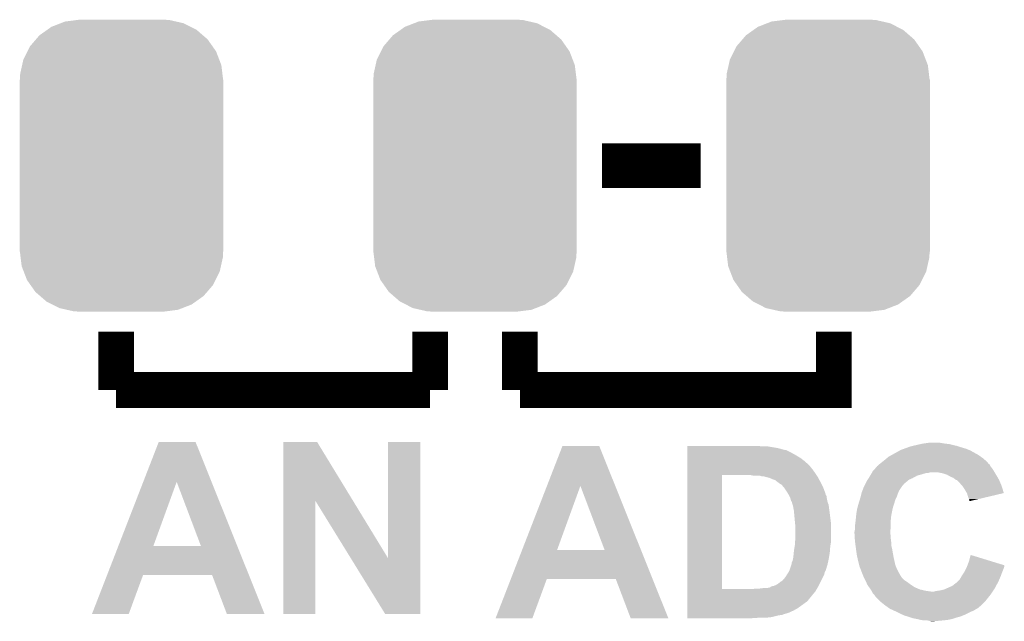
# Model space of a CAD drawing. Extents: x -1.3 to 24.2, y -3.9 to 53.4.
# Tile 15 of 35: x 4.8 to 10.4, y 15.2 to 18.6. Entities that reach past the tile are written whole.
import ezdxf

# ---------------------------------------------------------------- set-up
doc = ezdxf.new("R2010")
doc.units = 0
doc.layers.get('0').update_dxf_attribs({"linetype": 'CONTINUOUS'})
doc.layers.add('CURRENT_16_CLICK_V100_GTO', color=14, linetype='CONTINUOUS')
doc.layers.add('CURRENT_16_CLICK_V100_GTS', color=12, linetype='CONTINUOUS')

# ---------------------------------------------------------------- blocks, each defined once
blk = doc.blocks.new('CUSTOM_67')
for points in [[(-0.420946, 0.769256), (-0.396894, 0.786286), (0.425156, 0.769256), (0.391508, 0.786286)], [(-0.396894, 0.786286), (-0.344522, 0.80667), (0.391508, 0.786286), (0.351232, 0.80667)], [(-0.344522, 0.80667), (-0.319682, 0.816338), (0.351232, 0.80667), (0.308712, 0.816338)], [(-0.319682, 0.816338), (-0.251122, 0.82504), (0.308712, 0.816338), (0.27044, 0.82504)], [(-0.251122, 0.82504), (-0.23749, 0.82677), (0.27044, 0.82504), (0.23749, 0.82677)], [(-0.484594, 0.715032), (-0.464512, 0.738408), (0.4878, 0.715032), (0.460796, 0.738408)], [(-0.464512, 0.738408), (-0.420946, 0.769256), (0.460796, 0.738408), (0.425156, 0.769256)], [(-0.532704, 0.647234), (-0.5185, 0.67556), (0.535424, 0.647234), (0.515528, 0.67556)], [(-0.5185, 0.67556), (-0.484594, 0.715032), (0.515528, 0.67556), (0.4878, 0.715032)], [(-0.555636, 0.601496), (-0.532704, 0.647234), (0.55303, 0.601496), (0.535424, 0.647234)], [(-0.573704, 0.520636), (-0.562694, 0.569912), (0.571254, 0.520636), (0.565186, 0.569912)], [(-0.562694, 0.569912), (-0.555636, 0.601496), (0.565186, 0.569912), (0.55303, 0.601496)], [(-0.57531, 0.48768), (-0.573704, 0.520636), (0.57531, 0.48768), (0.571254, 0.520636)], [(-0.57658, -0.48768), (-0.57658, 0.48768), (0.57658, -0.48768), (0.57658, 0.48768)], [(-0.571252, -0.520636), (-0.57531, -0.48768), (0.573704, -0.520636), (0.57531, -0.48768)], [(-0.565186, -0.569912), (-0.571252, -0.520636), (0.562692, -0.569912), (0.573704, -0.520636)], [(-0.553028, -0.601496), (-0.565186, -0.569912), (0.555636, -0.601496), (0.562692, -0.569912)], [(-0.535424, -0.647234), (-0.553028, -0.601496), (0.532702, -0.647234), (0.555636, -0.601496)], [(-0.515526, -0.67556), (-0.535424, -0.647234), (0.5185, -0.67556), (0.532702, -0.647234)], [(-0.4878, -0.715032), (-0.515526, -0.67556), (0.484592, -0.715032), (0.5185, -0.67556)], [(-0.460794, -0.738408), (-0.4878, -0.715032), (0.464512, -0.738408), (0.484592, -0.715032)], [(-0.425156, -0.769256), (-0.460794, -0.738408), (0.420944, -0.769256), (0.464512, -0.738408)], [(-0.391506, -0.786286), (-0.425156, -0.769256), (0.396894, -0.786286), (0.420944, -0.769256)], [(-0.351232, -0.80667), (-0.391506, -0.786286), (0.34452, -0.80667), (0.396894, -0.786286)], [(-0.30871, -0.816338), (-0.351232, -0.80667), (0.319682, -0.816338), (0.34452, -0.80667)], [(-0.27044, -0.82504), (-0.30871, -0.816338), (0.25112, -0.82504), (0.319682, -0.816338)], [(-0.23749, -0.82677), (-0.27044, -0.82504), (0.23749, -0.82677), (0.25112, -0.82504)]]:
    blk.add_solid(points)

msp = doc.modelspace()

# ---------------------------------------------------------------- linework, layer by layer
at = {"layer": 'CURRENT_16_CLICK_V100_GTO'}
for points, const_width in [([(8.12038, 17.78), (8.67918, 17.78)], 0.254), ([(5.36956, 16.51), (5.36956, 16.8402)], 0.2032), ([(7.14756, 16.51), (7.14756, 16.8402)], 0.2032), ([(7.65556, 16.51), (7.65556, 16.8402)], 0.2032), ([(7.65556, 16.51), (9.43356, 16.51), (9.43356, 16.8402)], 0.2032), ([(5.36956, 16.51), (7.14756, 16.51)], 0.2032)]:
    msp.add_lwpolyline(points, dxfattribs=dict(at, const_width=const_width))
for points in [[(5.523132, 15.989236), (5.61087, 16.215344), (5.909816, 15.989236), (5.819144, 16.215344)], [(5.61087, 16.215344), (5.610878, 16.21536), (5.819144, 16.215344), (5.610878, 16.21536)], [(6.316994, 15.882534), (6.317002, 16.21535), (6.710542, 15.882534), (6.507482, 16.21535)], [(6.317002, 16.21535), (6.317004, 16.21536), (6.507482, 16.21535), (6.317004, 16.21536)], [(6.9088, 15.557588), (6.908822, 16.215336), (7.091662, 15.557588), (7.09168, 16.215336)], [(6.908822, 16.215336), (6.908824, 16.21536), (7.09168, 16.215336), (6.908824, 16.21536)], [(7.809132, 15.966376), (7.89687, 16.192484), (8.195816, 15.966376), (8.105144, 16.192484)], [(7.89687, 16.192484), (7.896878, 16.1925), (8.105144, 16.192484), (7.896878, 16.1925)], [(8.603002, 16.18996), (8.603004, 16.1925), (9.029698, 16.18996), (9.00176, 16.1925)], [(8.603002, 16.18488), (8.603002, 16.18996), (9.09066, 16.18488), (9.060182, 16.18996)], [(8.603002, 16.1798), (8.603002, 16.18488), (9.1186, 16.1798), (9.09066, 16.18488)], [(8.603002, 16.17218), (8.603002, 16.1798), (9.146542, 16.17218), (9.1186, 16.1798)], [(8.603002, 16.172174), (8.603002, 16.17218), (9.151626, 16.172174), (9.146542, 16.17218)], [(8.603002, 16.16964), (8.603002, 16.172174), (9.154164, 16.16964), (9.151626, 16.172174)], [(8.603002, 16.169638), (8.603002, 16.16964), (9.161784, 16.169638), (9.154164, 16.16964)], [(8.603002, 16.15186), (8.603002, 16.169638), (9.19734, 16.15186), (9.161784, 16.169638)], [(9.807448, 16.1671), (9.812022, 16.16964), (10.205722, 16.1671), (10.199374, 16.16964)], [(9.812022, 16.16964), (9.832982, 16.177262), (10.199374, 16.16964), (10.18032, 16.177262)], [(9.832982, 16.177262), (9.853932, 16.18488), (10.18032, 16.177262), (10.15492, 16.18488)], [(9.853932, 16.18488), (9.867902, 16.18996), (10.15492, 16.18488), (10.139676, 16.18996)], [(9.867902, 16.18996), (9.878898, 16.192498), (10.139676, 16.18996), (10.13206, 16.192498)], [(9.878898, 16.192498), (9.90092, 16.19758), (10.13206, 16.192498), (10.1092, 16.19758)], [(9.90092, 16.19758), (9.922932, 16.20266), (10.1092, 16.19758), (10.08888, 16.20266)], [(9.922932, 16.20266), (9.93394, 16.2052), (10.08888, 16.20266), (10.06856, 16.2052)], [(9.93394, 16.2052), (9.95172, 16.20774), (10.06856, 16.2052), (10.05078, 16.20774)], [(9.95172, 16.20774), (9.969502, 16.21028), (10.05078, 16.20774), (10.035538, 16.21028)], [(8.603, 16.10614), (8.603002, 16.12392), (9.26846, 16.10614), (9.2456, 16.12392)], [(8.603002, 16.13916), (8.603002, 16.15186), (9.2202, 16.13916), (9.19734, 16.15186)], [(8.603002, 16.12392), (8.603002, 16.13916), (9.2456, 16.12392), (9.2202, 16.13916)], [(9.712962, 16.106142), (9.734294, 16.12392), (10.29716, 16.106142), (10.276842, 16.12392)], [(9.734294, 16.12392), (9.743442, 16.131542), (10.276842, 16.12392), (10.265954, 16.131542)], [(9.743442, 16.131542), (9.761726, 16.1417), (10.265954, 16.131542), (10.251442, 16.1417)], [(9.761726, 16.1417), (9.807448, 16.1671), (10.251442, 16.1417), (10.205722, 16.1671)], [(8.603, 16.08328), (8.603, 16.10614), (9.29386, 16.08328), (9.26846, 16.10614)], [(8.603, 16.080738), (8.603, 16.08328), (9.2964, 16.080738), (9.29386, 16.08328)], [(8.603, 16.07058), (8.603, 16.080738), (9.30402, 16.07058), (9.2964, 16.080738)], [(8.603, 16.05788), (8.603, 16.07058), (9.31418, 16.05788), (9.30402, 16.07058)], [(8.603, 16.0401), (8.603, 16.05788), (9.32688, 16.0401), (9.31418, 16.05788)], [(9.654542, 16.050262), (9.661394, 16.057878), (10.339832, 16.050262), (10.335262, 16.057878)], [(9.661394, 16.057878), (9.6774, 16.075664), (10.335262, 16.057878), (10.321926, 16.075664)], [(9.6774, 16.075664), (9.677414, 16.078202), (10.321926, 16.075664), (10.320022, 16.078202)], [(9.677414, 16.078202), (9.677416, 16.078206), (10.320022, 16.078202), (10.32002, 16.078206)], [(9.677416, 16.078206), (9.682478, 16.080742), (10.32002, 16.078206), (10.318752, 16.080742)], [(9.682478, 16.080742), (9.690094, 16.088354), (10.318752, 16.080742), (10.314942, 16.088354)], [(9.690094, 16.088354), (9.690102, 16.08836), (10.314942, 16.088354), (10.314934, 16.08836)], [(9.690102, 16.08836), (9.696876, 16.093442), (10.314934, 16.08836), (10.307324, 16.093442)], [(9.696876, 16.093442), (9.70026, 16.09598), (10.307324, 16.093442), (10.306054, 16.09598)], [(9.70026, 16.09598), (9.70343, 16.098516), (10.306054, 16.09598), (10.304782, 16.098516)], [(9.70343, 16.098516), (9.71296, 16.10614), (10.304782, 16.098516), (10.297162, 16.10614)], [(9.71296, 16.10614), (9.712962, 16.106142), (10.297162, 16.10614), (10.29716, 16.106142)], [(8.602984, 15.382262), (8.602998, 16.027378), (8.801102, 15.382262), (8.801102, 16.027378)], [(8.602998, 16.0274), (8.603, 16.0401), (9.335348, 16.0274), (9.32688, 16.0401)], [(8.602998, 16.027378), (8.602998, 16.0274), (8.801102, 16.027378), (8.9281, 16.0274)], [(8.976362, 16.02486), (8.963662, 16.0274), (9.33704, 16.02486), (9.335348, 16.0274)], [(9.011922, 16.024858), (8.976362, 16.02486), (9.337042, 16.024858), (9.33704, 16.02486)], [(9.027164, 16.01978), (9.011922, 16.024858), (9.340428, 16.01978), (9.337042, 16.024858)], [(9.039862, 16.019778), (9.027164, 16.01978), (9.340428, 16.019778), (9.340428, 16.01978)], [(9.04748, 16.017242), (9.039862, 16.019778), (9.342118, 16.017242), (9.340428, 16.019778)], [(9.067802, 16.012158), (9.04748, 16.017242), (9.344892, 16.012158), (9.342118, 16.017242)], [(9.08558, 16.00454), (9.067802, 16.012158), (9.349048, 16.00454), (9.344892, 16.012158)], [(9.100824, 15.999458), (9.08558, 16.00454), (9.35182, 15.999458), (9.349048, 16.00454)], [(9.618982, 15.99184), (9.625444, 16.001998), (9.84758, 15.99184), (9.860282, 16.001998)], [(9.625444, 16.001998), (9.630294, 16.00962), (9.860282, 16.001998), (9.878062, 16.00962)], [(9.630294, 16.00962), (9.63676, 16.01978), (9.878062, 16.00962), (9.896686, 16.01978)], [(9.63676, 16.01978), (9.639722, 16.02486), (9.896686, 16.01978), (9.905998, 16.02486)], [(9.639722, 16.02486), (9.644168, 16.03248), (9.905998, 16.02486), (9.93394, 16.03248)], [(9.644168, 16.03248), (9.648612, 16.0401), (9.93394, 16.03248), (9.959336, 16.0401)], [(9.648612, 16.0401), (9.650094, 16.042638), (9.969496, 16.0401), (9.977118, 16.042638)], [(9.650094, 16.04264), (9.654542, 16.050262), (10.344406, 16.04264), (10.339832, 16.050262)], [(9.650094, 16.042638), (9.650094, 16.04264), (9.977118, 16.042638), (10.025378, 16.04264)], [(10.050778, 16.03756), (10.025378, 16.04264), (10.347454, 16.03756), (10.344406, 16.04264)], [(10.066018, 16.03248), (10.050778, 16.03756), (10.3505, 16.03248), (10.347454, 16.03756)], [(10.073638, 16.02994), (10.066018, 16.03248), (10.351982, 16.02994), (10.3505, 16.03248)], [(10.091418, 16.01978), (10.073638, 16.02994), (10.357908, 16.01978), (10.351982, 16.02994)], [(10.109198, 16.01216), (10.091418, 16.01978), (10.362354, 16.01216), (10.357908, 16.01978)], [(10.11936, 16.00454), (10.109198, 16.01216), (10.366798, 16.00454), (10.362354, 16.01216)], [(10.123174, 16.001998), (10.11936, 16.00454), (10.36828, 16.001998), (10.366798, 16.00454)], [(10.126974, 15.999464), (10.123174, 16.001998), (10.369368, 15.999464), (10.36828, 16.001998)], [(5.382224, 15.626108), (5.523132, 15.989236), (5.580392, 15.626108), (5.712442, 15.989236)], [(5.849588, 15.62608), (5.712442, 15.989236), (6.055446, 15.62608), (5.909816, 15.989236)], [(7.668224, 15.603248), (7.809132, 15.966376), (7.866392, 15.603248), (7.998442, 15.966376)], [(8.135588, 15.60322), (7.998442, 15.966376), (8.341446, 15.60322), (8.195816, 15.966376)], [(9.11352, 15.9893), (9.100824, 15.999458), (9.35736, 15.9893), (9.35182, 15.999458)], [(9.12368, 15.98168), (9.11352, 15.9893), (9.36117, 15.98168), (9.35736, 15.9893)], [(9.131302, 15.9766), (9.12368, 15.98168), (9.36371, 15.9766), (9.36117, 15.98168)], [(9.13638, 15.974058), (9.131302, 15.9766), (9.364982, 15.974058), (9.36371, 15.9766)], [(9.13892, 15.97152), (9.13638, 15.974058), (9.36625, 15.97152), (9.364982, 15.974058)], [(9.149504, 15.95882), (9.13892, 15.97152), (9.3726, 15.95882), (9.36625, 15.97152)], [(9.15162, 15.95628), (9.149504, 15.95882), (9.373578, 15.95628), (9.3726, 15.95882)], [(9.17194, 15.925802), (9.15162, 15.95628), (9.385298, 15.925802), (9.373578, 15.95628)], [(9.595924, 15.941038), (9.601784, 15.956278), (9.8044, 15.941038), (9.814558, 15.956278)], [(9.601784, 15.956278), (9.603738, 15.961356), (9.814558, 15.956278), (9.817098, 15.961356)], [(9.603738, 15.961356), (9.60374, 15.96136), (9.817098, 15.961356), (9.8171, 15.96136)], [(9.60374, 15.96136), (9.60501, 15.963902), (9.8171, 15.96136), (9.819642, 15.963902)], [(9.60501, 15.963902), (9.61263, 15.979138), (9.819642, 15.963902), (9.832338, 15.979138)], [(9.61263, 15.979138), (9.618982, 15.99184), (9.832338, 15.979138), (9.84758, 15.99184)], [(10.129516, 15.99946), (10.126974, 15.999464), (10.369368, 15.99946), (10.369368, 15.999464)], [(10.147302, 15.98168), (10.129516, 15.99946), (10.37699, 15.98168), (10.369368, 15.99946)], [(10.160638, 15.96644), (10.147302, 15.98168), (10.383522, 15.96644), (10.37699, 15.98168)], [(10.16508, 15.961362), (10.160638, 15.96644), (10.385106, 15.961362), (10.383522, 15.96644)], [(10.17778, 15.94104), (10.16508, 15.961362), (10.391442, 15.94104), (10.385106, 15.961362)], [(9.171944, 15.925796), (9.17194, 15.925802), (9.3853, 15.925796), (9.385298, 15.925802)], [(9.17347, 15.923254), (9.171944, 15.925796), (9.385306, 15.923254), (9.3853, 15.925796)], [(9.174992, 15.920716), (9.17347, 15.923254), (9.38784, 15.920716), (9.385306, 15.923254)], [(9.17804, 15.915634), (9.174992, 15.920716), (9.387844, 15.915634), (9.38784, 15.920716)], [(9.17956, 15.9131), (9.17804, 15.915634), (9.389534, 15.9131), (9.387844, 15.915634)], [(9.182102, 15.908018), (9.17956, 15.9131), (9.39292, 15.908018), (9.389534, 15.9131)], [(9.185912, 15.900398), (9.182102, 15.908018), (9.39292, 15.900398), (9.39292, 15.908018)], [(9.187182, 15.897858), (9.185912, 15.900398), (9.39343, 15.897858), (9.39292, 15.900398)], [(9.18972, 15.887702), (9.187182, 15.897858), (9.395462, 15.887702), (9.39343, 15.897858)], [(9.580292, 15.887698), (9.58342, 15.89786), (9.781538, 15.887698), (9.786618, 15.89786)], [(9.58342, 15.89786), (9.58469, 15.90294), (9.786618, 15.89786), (9.78916, 15.90294)], [(9.58469, 15.90294), (9.5885, 15.918182), (9.78916, 15.90294), (9.79424, 15.918182)], [(9.5885, 15.918182), (9.591042, 15.928342), (9.79424, 15.918182), (9.798304, 15.928342)], [(9.591042, 15.928342), (9.592018, 15.93088), (9.798304, 15.928342), (9.79932, 15.93088)], [(9.592018, 15.93088), (9.595924, 15.941038), (9.79932, 15.93088), (9.8044, 15.941038)], [(10.186494, 15.925794), (10.17778, 15.94104), (10.396194, 15.925794), (10.391442, 15.94104)], [(10.18794, 15.923262), (10.186494, 15.925794), (10.3855, 15.923262), (10.396194, 15.925794)], [(10.193018, 15.90548), (10.18794, 15.923262), (10.310404, 15.90548), (10.3855, 15.923262)], [(10.1981, 15.89278), (10.193018, 15.90548), (10.25677, 15.89278), (10.310404, 15.90548)], [(10.200638, 15.887704), (10.1981, 15.89278), (10.235334, 15.887704), (10.25677, 15.89278)], [(6.31698, 15.240024), (6.316994, 15.882534), (6.497296, 15.240024), (6.49732, 15.882534)], [(6.697712, 15.557588), (6.49732, 15.882534), (6.9088, 15.557588), (6.710542, 15.882534)], [(9.192264, 15.880078), (9.18972, 15.887702), (9.396986, 15.880078), (9.395462, 15.887702)], [(9.194802, 15.877534), (9.192264, 15.880078), (9.397496, 15.877534), (9.396986, 15.880078)], [(9.195564, 15.874998), (9.194802, 15.877534), (9.398002, 15.874998), (9.397496, 15.877534)], [(9.199374, 15.862298), (9.195564, 15.874998), (9.40308, 15.862298), (9.398002, 15.874998)], [(9.20242, 15.85214), (9.199374, 15.862298), (9.404774, 15.85214), (9.40308, 15.862298)], [(9.203344, 15.84706), (9.20242, 15.85214), (9.40562, 15.84706), (9.404774, 15.85214)], [(9.20704, 15.82674), (9.203344, 15.84706), (9.40816, 15.82674), (9.40562, 15.84706)], [(9.563522, 15.8242), (9.56564, 15.836902), (9.76376, 15.8242), (9.766582, 15.836902)], [(9.56564, 15.836902), (9.56841, 15.847058), (9.766582, 15.836902), (9.76884, 15.847058)], [(9.56841, 15.847058), (9.57326, 15.86484), (9.76884, 15.847058), (9.774766, 15.86484)], [(9.57326, 15.86484), (9.574822, 15.86992), (9.774766, 15.86484), (9.77646, 15.86992)], [(9.574822, 15.86992), (9.580292, 15.887698), (9.77646, 15.86992), (9.781538, 15.887698)], [(10.20064, 15.882624), (10.200638, 15.887704), (10.21388, 15.882624), (10.235334, 15.887704)], [(10.203172, 15.880088), (10.20064, 15.882624), (10.203172, 15.880088), (10.21388, 15.882624)], [(9.2075, 15.824202), (9.20704, 15.82674), (9.408524, 15.824202), (9.40816, 15.82674)], [(9.208886, 15.80896), (9.2075, 15.824202), (9.4107, 15.80896), (9.408524, 15.824202)], [(9.210734, 15.78864), (9.208886, 15.80896), (9.41324, 15.78864), (9.4107, 15.80896)], [(9.21258, 15.76832), (9.210734, 15.78864), (9.415632, 15.76832), (9.41324, 15.78864)], [(9.557172, 15.773402), (9.55802, 15.78102), (9.75614, 15.773402), (9.7569, 15.78102)], [(9.55802, 15.78102), (9.559798, 15.798802), (9.7569, 15.78102), (9.75868, 15.798802)], [(9.559798, 15.798802), (9.56056, 15.80642), (9.75868, 15.798802), (9.760202, 15.80642)], [(9.56056, 15.80642), (9.563522, 15.8242), (9.760202, 15.80642), (9.76376, 15.8242)], [(9.214868, 15.745458), (9.21258, 15.76832), (9.41832, 15.745458), (9.415632, 15.76832)], [(9.21512, 15.742922), (9.214868, 15.745458), (9.41832, 15.742922), (9.41832, 15.745458)], [(9.21512, 15.66418), (9.21512, 15.742922), (9.41832, 15.66418), (9.41832, 15.742922)], [(9.55294, 15.73784), (9.553574, 15.74292), (9.755748, 15.73784), (9.75614, 15.74292)], [(9.55294, 15.720062), (9.55294, 15.73784), (9.75438, 15.720062), (9.755748, 15.73784)], [(9.553574, 15.74292), (9.55548, 15.75816), (9.75614, 15.74292), (9.75614, 15.75816)], [(9.55548, 15.75816), (9.557172, 15.773402), (9.75614, 15.75816), (9.75614, 15.773402)], [(9.5504, 15.707362), (9.550908, 15.709902), (9.7536, 15.707362), (9.7536, 15.709902)], [(9.5504, 15.697198), (9.5504, 15.707362), (9.7536, 15.697198), (9.7536, 15.707362)], [(9.5507, 15.692118), (9.5504, 15.697198), (9.7536, 15.692118), (9.7536, 15.697198)], [(9.551298, 15.681958), (9.5507, 15.692118), (9.75614, 15.681958), (9.7536, 15.692118)], [(9.550908, 15.709902), (9.55294, 15.720062), (9.7536, 15.709902), (9.75438, 15.720062)], [(9.552194, 15.66672), (9.551298, 15.681958), (9.75614, 15.66672), (9.75614, 15.681958)], [(9.55294, 15.65402), (9.552194, 15.66672), (9.757728, 15.65402), (9.75614, 15.66672)], [(5.318148, 15.46098), (5.382212, 15.62608), (6.121652, 15.46098), (6.055446, 15.62608)], [(5.382212, 15.62608), (5.382224, 15.626108), (5.849588, 15.62608), (5.580392, 15.626108)], [(9.2075, 15.598142), (9.211732, 15.623542), (9.411286, 15.598142), (9.41324, 15.623542)], [(9.211732, 15.623542), (9.21258, 15.62862), (9.41324, 15.623542), (9.414086, 15.62862)], [(9.21258, 15.62862), (9.214394, 15.654018), (9.414086, 15.62862), (9.41832, 15.654018)], [(9.214394, 15.654018), (9.21512, 15.66418), (9.41832, 15.654018), (9.41832, 15.66418)], [(9.553958, 15.646398), (9.55294, 15.65402), (9.75868, 15.646398), (9.757728, 15.65402)], [(9.556328, 15.628618), (9.553958, 15.646398), (9.75868, 15.628618), (9.75868, 15.646398)], [(9.559036, 15.6083), (9.556328, 15.628618), (9.76376, 15.6083), (9.75868, 15.628618)], [(6.893558, 15.24001), (6.697712, 15.557588), (7.091656, 15.24001), (7.091662, 15.557588)], [(7.604148, 15.43812), (7.668212, 15.60322), (8.407652, 15.43812), (8.341446, 15.60322)], [(7.668212, 15.60322), (7.668224, 15.603248), (8.135588, 15.60322), (7.866392, 15.603248)], [(9.20242, 15.55242), (9.203054, 15.5575), (9.40453, 15.55242), (9.40562, 15.5575)], [(9.203054, 15.5575), (9.20496, 15.57274), (9.40562, 15.5575), (9.407964, 15.57274)], [(9.20496, 15.57274), (9.206736, 15.59052), (9.407964, 15.57274), (9.4107, 15.59052)], [(9.206736, 15.59052), (9.2075, 15.598142), (9.4107, 15.59052), (9.411286, 15.598142)], [(9.5631, 15.57782), (9.559036, 15.6083), (9.76914, 15.57782), (9.76376, 15.6083)], [(9.565822, 15.56512), (9.5631, 15.57782), (9.77138, 15.56512), (9.76914, 15.57782)], [(9.57072, 15.54226), (9.565822, 15.56512), (9.776462, 15.54226), (9.77138, 15.56512)], [(10.1981, 15.53718), (10.208284, 15.575274), (10.332464, 15.53718), (10.208284, 15.575274)], [(9.182414, 15.488916), (9.18718, 15.50162), (9.38784, 15.488916), (9.391748, 15.50162)], [(9.18718, 15.50162), (9.193952, 15.521942), (9.391748, 15.50162), (9.398, 15.521942)], [(9.193952, 15.521942), (9.194798, 15.524478), (9.398, 15.521942), (9.398542, 15.524478)], [(9.194798, 15.524478), (9.1948, 15.532096), (9.398542, 15.524478), (9.400174, 15.532096)], [(9.1948, 15.532096), (9.19988, 15.542258), (9.400174, 15.532096), (9.402352, 15.542258)], [(9.19988, 15.542258), (9.20242, 15.55242), (9.402352, 15.542258), (9.40453, 15.55242)], [(9.576436, 15.519398), (9.57072, 15.54226), (9.781542, 15.519398), (9.776462, 15.54226)], [(9.57834, 15.511782), (9.576436, 15.519398), (9.784398, 15.511782), (9.781542, 15.519398)], [(9.583226, 15.49908), (9.57834, 15.511782), (9.78916, 15.49908), (9.784398, 15.511782)], [(10.1727, 15.478762), (10.184128, 15.50162), (10.387076, 15.478762), (10.39622, 15.50162)], [(10.184128, 15.50162), (10.1854, 15.50416), (10.39622, 15.50162), (10.397066, 15.50416)], [(10.1854, 15.50416), (10.187352, 15.509238), (10.397066, 15.50416), (10.398758, 15.509238)], [(10.187352, 15.509238), (10.190276, 15.516842), (10.398758, 15.509238), (10.39876, 15.516842)], [(10.190276, 15.516842), (10.1981, 15.53718), (10.39876, 15.516842), (10.332464, 15.53718)], [(5.232412, 15.240032), (5.31814, 15.460962), (5.440672, 15.240032), (5.521956, 15.460962)], [(5.31814, 15.460962), (5.318148, 15.46098), (5.521956, 15.460962), (5.913102, 15.46098)], [(5.996936, 15.240016), (5.913102, 15.46098), (6.21026, 15.240016), (6.121652, 15.46098)], [(9.154158, 15.4432), (9.16178, 15.45336), (9.368788, 15.4432), (9.373868, 15.45336)], [(9.16178, 15.45336), (9.16635, 15.46098), (9.373868, 15.45336), (9.37768, 15.46098)], [(9.16635, 15.46098), (9.1694, 15.466062), (9.37768, 15.46098), (9.379372, 15.466062)], [(9.1694, 15.466062), (9.171092, 15.468602), (9.379372, 15.466062), (9.38022, 15.468602)], [(9.171092, 15.468602), (9.177864, 15.478758), (9.38022, 15.468602), (9.382758, 15.478758)], [(9.177864, 15.478758), (9.179558, 15.481296), (9.382758, 15.478758), (9.384026, 15.481296)], [(9.179558, 15.481296), (9.18051, 15.483836), (9.384026, 15.481296), (9.385298, 15.483836)], [(9.18051, 15.483836), (9.181462, 15.486374), (9.385298, 15.483836), (9.387834, 15.486374)], [(9.181462, 15.486374), (9.182414, 15.488916), (9.387834, 15.486374), (9.38784, 15.488916)], [(9.59104, 15.478762), (9.583226, 15.49908), (9.79932, 15.478762), (9.78916, 15.49908)], [(9.59104, 15.47876), (9.59104, 15.478762), (9.799322, 15.47876), (9.79932, 15.478762)], [(9.598152, 15.46098), (9.59104, 15.47876), (9.80948, 15.46098), (9.799322, 15.47876)], [(9.6012, 15.45336), (9.598152, 15.46098), (9.814562, 15.45336), (9.80948, 15.46098)], [(9.605012, 15.445738), (9.6012, 15.45336), (9.819642, 15.445738), (9.814562, 15.45336)], [(9.61136, 15.43304), (9.605012, 15.445738), (9.83234, 15.43304), (9.819642, 15.445738)], [(10.147302, 15.438122), (10.15746, 15.4559), (10.371182, 15.438122), (10.378802, 15.4559)], [(10.15746, 15.4559), (10.160846, 15.460982), (10.378802, 15.4559), (10.38098, 15.460982)], [(10.160846, 15.460982), (10.171006, 15.476222), (10.38098, 15.460982), (10.38606, 15.476222)], [(10.171006, 15.476222), (10.1727, 15.478762), (10.38606, 15.476222), (10.387076, 15.478762)], [(7.518412, 15.217172), (7.60414, 15.438102), (7.726672, 15.217172), (7.807956, 15.438102)], [(7.60414, 15.438102), (7.604148, 15.43812), (7.807956, 15.438102), (8.199102, 15.43812)], [(8.282936, 15.217156), (8.199102, 15.43812), (8.49626, 15.217156), (8.407652, 15.43812)], [(9.050018, 15.38732), (9.065258, 15.38986), (9.33979, 15.38732), (9.341272, 15.38986)], [(9.067796, 15.38986), (9.072878, 15.3924), (9.341272, 15.38986), (9.342754, 15.3924)], [(9.072878, 15.3924), (9.080494, 15.397478), (9.342754, 15.3924), (9.345716, 15.397478)], [(9.080494, 15.397478), (9.093198, 15.40002), (9.345716, 15.397478), (9.347198, 15.40002)], [(9.093198, 15.40002), (9.093202, 15.400022), (9.347198, 15.40002), (9.3472, 15.400022)], [(9.093202, 15.400022), (9.105902, 15.4051), (9.3472, 15.400022), (9.349738, 15.4051)], [(9.105902, 15.4051), (9.118598, 15.412718), (9.349738, 15.4051), (9.353548, 15.412718)], [(9.118598, 15.412718), (9.1313, 15.42288), (9.353548, 15.412718), (9.358628, 15.42288)], [(9.1313, 15.42288), (9.14399, 15.430496), (9.358628, 15.42288), (9.362436, 15.430496)], [(9.14399, 15.430496), (9.144, 15.433034), (9.362436, 15.430496), (9.363706, 15.433034)], [(9.144, 15.433034), (9.154158, 15.4432), (9.363706, 15.433034), (9.368788, 15.4432)], [(9.6139, 15.42796), (9.61136, 15.43304), (9.83996, 15.42796), (9.83234, 15.43304)], [(9.616158, 15.42288), (9.6139, 15.42796), (9.84758, 15.42288), (9.83996, 15.42796)], [(9.622932, 15.40764), (9.616158, 15.42288), (9.8679, 15.40764), (9.84758, 15.42288)], [(9.62406, 15.405098), (9.622932, 15.40764), (9.871714, 15.405098), (9.8679, 15.40764)], [(9.633132, 15.3924), (9.62406, 15.405098), (9.890758, 15.3924), (9.871714, 15.405098)], [(9.63676, 15.38732), (9.633132, 15.3924), (9.902952, 15.38732), (9.890758, 15.3924)], [(10.075542, 15.38732), (10.104118, 15.400022), (10.34542, 15.38732), (10.352194, 15.400022)], [(10.104118, 15.400022), (10.12698, 15.417802), (10.352194, 15.400022), (10.361676, 15.417802)], [(10.12698, 15.417802), (10.134598, 15.42542), (10.361676, 15.417802), (10.36574, 15.42542)], [(10.134598, 15.42542), (10.147302, 15.438122), (10.36574, 15.42542), (10.371182, 15.438122)], [(8.602982, 15.36954), (8.602984, 15.38224), (9.32942, 15.36954), (9.336826, 15.38224)], [(8.602982, 15.313662), (8.602982, 15.36954), (9.283702, 15.313662), (9.32942, 15.36954)], [(8.602984, 15.38224), (8.602984, 15.382262), (8.973818, 15.38224), (8.801102, 15.382262)], [(8.973818, 15.38224), (8.9916, 15.38478), (9.336826, 15.38224), (9.338308, 15.38478)], [(9.011918, 15.38478), (9.03224, 15.38732), (9.338308, 15.38478), (9.33979, 15.38732)], [(9.64184, 15.3797), (9.63676, 15.38732), (9.921242, 15.3797), (9.902952, 15.38732)], [(9.646918, 15.372082), (9.64184, 15.3797), (9.954252, 15.372082), (9.921242, 15.3797)], [(9.64692, 15.37208), (9.646918, 15.372082), (9.95426, 15.37208), (9.954252, 15.372082)], [(9.64819, 15.36954), (9.64692, 15.37208), (9.97204, 15.36954), (9.95426, 15.37208)], [(9.64946, 15.367), (9.64819, 15.36954), (9.992362, 15.367), (9.97204, 15.36954)], [(9.654538, 15.356844), (9.64946, 15.367), (10.325102, 15.356844), (10.331872, 15.367)], [(9.662162, 15.34922), (9.654538, 15.356844), (10.32002, 15.34922), (10.325102, 15.356844)], [(9.664698, 15.346682), (9.662162, 15.34922), (10.317988, 15.346682), (10.32002, 15.34922)], [(9.66978, 15.33906), (9.664698, 15.346682), (10.311892, 15.33906), (10.317988, 15.346682)], [(9.69772, 15.31112), (9.66978, 15.33906), (10.28954, 15.31112), (10.311892, 15.33906)], [(9.992362, 15.367), (9.999984, 15.367002), (10.331872, 15.367), (10.331874, 15.367002)], [(9.999984, 15.367002), (10.005062, 15.36954), (10.331874, 15.367002), (10.333566, 15.36954)], [(10.005062, 15.36954), (10.0203, 15.37208), (10.333566, 15.36954), (10.33526, 15.37208)], [(10.0203, 15.37208), (10.03808, 15.37462), (10.33526, 15.37208), (10.336952, 15.37462)], [(10.03808, 15.37462), (10.058402, 15.3797), (10.336952, 15.37462), (10.34034, 15.3797)], [(10.058402, 15.3797), (10.075542, 15.38732), (10.34034, 15.3797), (10.34542, 15.38732)], [(8.60298, 15.29842), (8.602982, 15.30604), (9.26338, 15.29842), (9.27354, 15.30604)], [(8.60298, 15.273018), (8.60298, 15.29842), (9.22782, 15.273018), (9.26338, 15.29842)], [(8.602982, 15.31112), (8.602982, 15.313662), (9.28116, 15.31112), (9.283702, 15.313662)], [(8.602982, 15.30604), (8.602982, 15.31112), (9.27354, 15.30604), (9.28116, 15.31112)], [(9.70026, 15.30858), (9.69772, 15.31112), (10.287, 15.30858), (10.28954, 15.31112)], [(9.71931, 15.29334), (9.70026, 15.30858), (10.27176, 15.29334), (10.287, 15.30858)], [(9.72566, 15.28826), (9.71931, 15.29334), (10.265832, 15.28826), (10.27176, 15.29334)], [(9.740172, 15.278102), (9.72566, 15.28826), (10.25398, 15.278102), (10.265832, 15.28826)], [(9.743804, 15.27556), (9.740172, 15.278102), (10.251436, 15.27556), (10.25398, 15.278102)], [(5.440662, 15.24), (5.232412, 15.240032), (5.440662, 15.24), (5.440672, 15.240032)], [(6.210266, 15.24), (6.21026, 15.240016), (6.210266, 15.24), (5.996936, 15.240016)], [(6.497296, 15.24), (6.31698, 15.240024), (6.497296, 15.24), (6.497296, 15.240024)], [(7.091656, 15.24), (6.893558, 15.24001), (7.091656, 15.24), (7.091656, 15.24001)], [(8.60298, 15.26032), (8.60298, 15.273018), (9.20496, 15.26032), (9.22782, 15.273018)], [(8.60298, 15.247618), (8.60298, 15.26032), (9.177018, 15.247618), (9.20496, 15.26032)], [(8.60298, 15.237456), (8.60298, 15.247618), (9.144, 15.237456), (9.177018, 15.247618)], [(8.60298, 15.23492), (8.60298, 15.237456), (9.141456, 15.23492), (9.144, 15.237456)], [(8.60298, 15.23238), (8.60298, 15.23492), (9.1186, 15.23238), (9.133838, 15.23492)], [(8.60298, 15.2273), (8.60298, 15.23238), (9.09828, 15.2273), (9.1186, 15.23238)], [(8.60298, 15.22222), (8.60298, 15.2273), (9.075418, 15.22222), (9.09828, 15.2273)], [(8.60298, 15.21968), (8.60298, 15.22222), (9.044942, 15.21968), (9.075418, 15.22222)], [(9.743814, 15.275554), (9.743804, 15.27556), (10.248894, 15.275554), (10.251436, 15.27556)], [(9.751058, 15.270482), (9.743814, 15.275554), (10.24382, 15.270482), (10.248894, 15.275554)], [(9.751068, 15.270478), (9.751058, 15.270482), (10.243816, 15.270478), (10.24382, 15.270482)], [(9.762242, 15.265398), (9.751068, 15.270478), (10.233658, 15.265398), (10.243816, 15.270478)], [(9.773414, 15.26032), (9.762242, 15.265398), (10.226042, 15.26032), (10.233658, 15.265398)], [(9.779, 15.25778), (9.773414, 15.26032), (10.21969, 15.25778), (10.226042, 15.26032)], [(9.78408, 15.25524), (9.779, 15.25778), (10.21334, 15.25524), (10.21969, 15.25778)], [(9.8044, 15.24508), (9.78408, 15.25524), (10.19302, 15.24508), (10.21334, 15.25524)], [(9.815576, 15.24), (9.8044, 15.24508), (10.18286, 15.24), (10.19302, 15.24508)], [(9.83234, 15.23238), (9.815576, 15.24), (10.16508, 15.23238), (10.18286, 15.24)], [(9.85774, 15.22476), (9.83234, 15.23238), (10.144758, 15.22476), (10.16508, 15.23238)], [(9.872986, 15.21968), (9.85774, 15.22476), (10.124442, 15.21968), (10.144758, 15.22476)], [(7.726662, 15.21714), (7.518412, 15.217172), (7.726662, 15.21714), (7.726672, 15.217172)], [(8.496266, 15.21714), (8.49626, 15.217156), (8.496266, 15.21714), (8.282936, 15.217156)], [(8.60298, 15.217164), (8.60298, 15.21968), (8.97164, 15.217164), (9.00938, 15.21968)], [(8.971282, 15.21714), (8.60298, 15.217164), (8.971282, 15.21714), (8.97164, 15.217164)], [(9.8806, 15.217142), (9.872986, 15.21968), (10.116826, 15.217142), (10.124442, 15.21968)], [(9.906, 15.21206), (9.8806, 15.217142), (10.101578, 15.21206), (10.116826, 15.217142)], [(9.92632, 15.20698), (9.906, 15.21206), (10.076182, 15.20698), (10.101578, 15.21206)], [(9.94664, 15.20444), (9.92632, 15.20698), (10.05078, 15.20444), (10.076182, 15.20698)], [(9.97458, 15.2019), (9.961878, 15.20444), (10.02284, 15.2019), (10.05078, 15.20444)], [(9.984738, 15.19936), (9.97458, 15.2019), (9.994902, 15.19936), (10.02284, 15.2019)]]:
    msp.add_solid(points, dxfattribs=at)

# ---------------------------------------------------------------- block references
at = {"layer": 'CURRENT_16_CLICK_V100_GTS'}
for p in [(5.40004, 17.78), (7.40156, 17.78), (9.40054, 17.78)]:
    msp.add_blockref('CUSTOM_67', p, dxfattribs=at)

doc.saveas('drawing.dxf')
